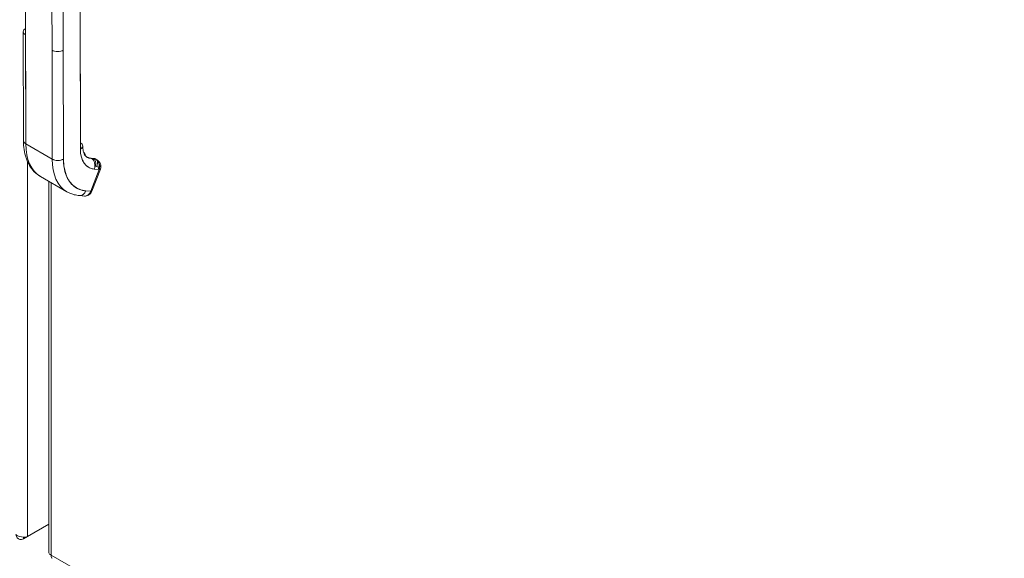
# Model space of a CAD drawing. Header units: inches. Extents: x 8 to 265, y 5 to 155.
# Tile 144 of 152: x 245.85 to 255.16, y 123.68 to 128.77. Entities that reach past the tile are written whole.
import ezdxf

# ---------------------------------------------------------------- set-up
doc = ezdxf.new("R2010")
doc.units = ezdxf.units.IN
doc.header["$LTSCALE"] = 16
doc.header["$MEASUREMENT"] = 0
doc.layers.add('Visible (ANSI)', color=7, linetype='Continuous', lineweight=5)
doc.layers.add('Visible Narrow (ANSI)', color=7, linetype='Continuous', lineweight=5)

msp = doc.modelspace()

# ---------------------------------------------------------------- linework, layer by layer
at = {"layer": 'Visible (ANSI)'}
for p, q in [((245.9067, 127.601), (245.905, 129.1145)), ((246.4217, 129.0636), (246.4233, 127.55)), ((246.155, 128.4867), (246.1544, 128.9709)), ((246.2613, 128.971), (246.2619, 128.4867)), ((246.4225, 128.4042), (246.4221, 128.7233)), ((245.8834, 128.6611), (245.8845, 127.6318)), ((245.9055, 128.6303), (245.9067, 127.601)), ((246.155, 128.4867), (246.1561, 127.4573)), ((246.1561, 127.4573), (246.155, 128.4867)), ((246.2619, 128.4867), (246.263, 127.4574)), ((246.263, 127.4574), (246.2619, 128.4867)), ((246.4229, 128.0337), (246.4225, 128.3528)), ((246.4233, 127.6631), (246.4229, 127.9822)), ((246.4233, 127.6116), (246.4233, 127.6117)), ((246.1561, 127.4573), (245.9067, 127.601)), ((245.9067, 127.601), (246.1561, 127.4573)), ((246.4252, 127.5154), (246.4252, 127.5154)), ((246.555, 127.4618), (246.5242, 127.4645)), ((246.5273, 127.4635), (246.5582, 127.4608)), ((246.5278, 127.4632), (246.5273, 127.4635)), ((246.5582, 127.4608), (246.5273, 127.4635)), ((246.5273, 127.4635), (246.5278, 127.4632)), ((246.5587, 127.4605), (246.5278, 127.4632)), ((246.5382, 127.4554), (246.5456, 127.4548)), ((246.5587, 127.4605), (246.5582, 127.4608)), ((246.5582, 127.4608), (246.5587, 127.4605)), ((246.5737, 127.4547), (246.5692, 127.4573)), ((246.6009, 127.3594), (246.5209, 127.1526)), ((246.5209, 127.1526), (246.6009, 127.3594)), ((246.5323, 127.155), (246.6123, 127.3617)), ((246.5546, 127.3635), (246.6009, 127.3594)), ((246.5778, 127.3877), (246.5962, 127.3771)), ((246.5962, 127.3771), (246.5897, 127.3604)), ((246.0466, 127.2926), (246.2961, 127.149)), ((246.1253, 127.2473), (246.1253, 123.737)), ((246.2204, 127.2189), (246.2204, 127.2189)), ((246.5209, 127.1526), (246.4746, 127.1568)), ((246.4746, 127.1568), (246.5209, 127.1526)), ((246.4144, 127.1123), (246.4607, 127.1081)), ((246.4351, 127.115), (246.4351, 127.115)), ((246.1253, 124.0064), (245.9226, 123.8894)), ((245.8841, 123.8671), (245.9226, 123.8894)), ((245.8841, 123.8841), (245.8841, 123.8671))]:
    msp.add_line(p, q, dxfattribs=at)
for centre, major_axis, ratio, start_param, end_param in [((246.4042, 128.785), (-0.0126, 0.0218), 0.57735, 3.84085, 3.928264), ((246.4043, 128.7336), (-0.0126, 0.0218), 0.57735, 3.928264, 4.015678), ((246.4132, 128.7182), (-0.0126, 0), 0.576615, 3.926355, 3.933962), ((246.4132, 128.7182), (0.0126, 0), 0.576615, 0.784762, 0.79237), ((245.959, 128.6612), (-0.0756, -0.0001), 0.576615, 5.498423, 7.067948), ((246.2084, 128.5175), (-0.0756, -0.0001), 0.576615, 0.784779, 2.355549), ((246.2084, 128.5175), (0.0756, 0.0001), 0.576615, 3.926355, 5.497151), ((246.4136, 128.3991), (0.0126, 0), 0.576615, 0.784762, 0.79237), ((246.4136, 128.3991), (-0.0126, 0), 0.576615, 3.926355, 3.933962), ((246.4047, 128.4145), (-0.0126, 0.0218), 0.57735, 3.84085, 3.928264), ((246.4047, 128.363), (-0.0126, 0.0218), 0.57735, 3.928264, 4.015678), ((246.4136, 128.3476), (0.0126, 0), 0.576615, 0.784762, 0.79237), ((246.4136, 128.3476), (-0.0126, 0), 0.576615, 3.926355, 3.933962), ((246.4051, 128.0439), (-0.0126, 0.0218), 0.57735, 3.84085, 3.928264), ((246.414, 128.0285), (-0.0126, 0), 0.576615, 3.926355, 3.933962), ((246.414, 128.0285), (0.0126, 0), 0.576615, 0.784762, 0.79237), ((246.4051, 127.9925), (-0.0126, 0.0218), 0.57735, 3.928264, 4.015678), ((246.414, 127.9771), (-0.0126, 0), 0.576615, 3.926355, 3.933962), ((246.414, 127.9771), (0.0126, 0), 0.576615, 0.784762, 0.79237), ((245.9601, 127.6319), (-0.0756, -0.0001), 0.576615, 0.000002, 0.784762), ((245.9601, 127.6319), (-0.0756, -0.0001), 0.576615, 0, 0.784762), ((246.4144, 127.658), (0.0126, 0), 0.576615, 0.784762, 0.79237), ((246.4144, 127.658), (-0.0126, 0), 0.576615, 3.926355, 3.933962), ((246.4055, 127.6734), (-0.0126, 0.0218), 0.57735, 3.84085, 3.928264), ((246.3699, 127.5808), (0.0756, 0.0001), 0.576615, 5.497154, 7.067948), ((246.6318, 127.732), (-0.1471, -0.2555), 0.578085, 5.49715, 5.753226), ((246.6318, 127.732), (-0.1471, -0.2555), 0.578085, 5.49715, 5.753226), ((246.3824, 127.8757), (-0.3357, -0.583), 0.578085, 5.49715, 6.283185), ((246.3824, 127.8757), (-0.3357, -0.583), 0.578085, 5.49715, 6.283185), ((246.6313, 127.7323), (0.1471, 0.2555), 0.578085, 2.422423, 2.61457), ((246.6313, 127.7323), (0.1471, 0.2555), 0.578085, 2.422423, 2.61457), ((246.6853, 127.7012), (-0.1849, -0.321), 0.578085, 5.49715, 6.544347), ((246.6229, 127.7371), (-0.153, -0.2658), 0.578085, 5.912249, 5.912359), ((246.2095, 127.4882), (-0.0756, -0.0001), 0.576615, 0.784762, 2.355559), ((246.2095, 127.4882), (0.0756, 0.0001), 0.576615, 3.926355, 5.497148), ((246.6318, 127.732), (-0.3357, -0.583), 0.578085, 5.49715, 6.283185), ((246.6318, 127.732), (-0.3357, -0.583), 0.578085, 5.49715, 6.283185), ((246.6853, 127.7012), (-0.298, -0.5175), 0.578085, 5.49715, 6.544347), ((246.6313, 127.7323), (-0.1471, -0.2555), 0.578085, 0.00213, 0.261162), ((246.6313, 127.7323), (-0.1471, -0.2555), 0.578085, 0.00213, 0.261162), ((246.6318, 127.732), (-0.1471, -0.2555), 0.578085, 0, 0.261162), ((246.6318, 127.732), (-0.1471, -0.2555), 0.578085, 0, 0.261162), ((246.5231, 127.4527), (0.0011, 0.0118), 0.788307, 5.933689, 6.283185), ((246.5231, 127.4527), (0.0011, 0.0118), 0.788307, 5.933689, 6.283185), ((246.5011, 127.3943), (0.0068, 0.0753), 0.788307, 4.362895, 5.933689), ((246.554, 127.45), (-0.0011, -0.0118), 0.788307, 3.550167, 4.362893), ((246.554, 127.45), (0.0011, 0.0118), 0.788307, 0.408574, 1.2213), ((246.5231, 127.3967), (0.0318, 0.0552), 0.578085, 4.973551, 6.544347), ((246.554, 127.45), (0.0011, 0.0118), 0.788307, 5.933689, 6.283185), ((246.554, 127.45), (0.0011, 0.0118), 0.788307, 5.933689, 6.283185), ((246.5315, 127.3918), (0.0377, 0.0655), 0.578085, 0, 0.261123), ((246.5315, 127.3918), (0.0377, 0.0655), 0.578085, 0, 0.261162), ((246.5315, 127.3918), (0.0377, 0.0655), 0.578085, 6.22517, 6.227475), ((246.5315, 127.3918), (0.0377, 0.0655), 0.578085, 6.225068, 6.227475), ((246.5315, 127.3918), (0.0377, 0.0655), 0.578085, 4.973551, 5.941812), ((246.5315, 127.3918), (0.0377, 0.0655), 0.578085, 4.973551, 5.941763), ((246.5706, 127.3883), (0.011, -0.0043), 0.210688, 0.938053, 2.50885), ((246.5653, 127.3799), (-0.047, 0.0182), 0.210688, 3.812372, 4.079646), ((246.5653, 127.3799), (-0.047, 0.0182), 0.210671, 3.812538, 4.079743), ((246.5653, 127.3799), (0.047, -0.0182), 0.210688, 5.650442, 6.28299), ((246.5653, 127.3799), (-0.047, 0.0182), 0.210671, 2.509009, 3.141643), ((246.4211, 127.1876), (-0.0068, -0.0753), 0.788307, 0, 1.221297), ((246.4211, 127.1876), (-0.0068, -0.0753), 0.788307, 0.000001, 1.2213), ((246.4675, 127.1834), (-0.0068, -0.0753), 0.788307, 0, 1.2213), ((246.4675, 127.1834), (-0.0068, -0.0753), 0.788297, 0.000172, 1.221134), ((246.4853, 127.1731), (0.047, -0.0182), 0.210688, 5.650442, 6.283185), ((246.4853, 127.1731), (0.047, -0.0182), 0.210687, 5.650414, 6.283205), ((246.4853, 127.1732), (-0.047, 0.0182), 0.210647, 3.774389, 3.77441)]:
    msp.add_ellipse(centre, major_axis=major_axis, ratio=ratio, start_param=start_param, end_param=end_param, dxfattribs=at)
for points, knots in [([(246.0466, 127.2926), (246.025, 127.3051), (246.0051, 127.3205), (245.9699, 127.3561), (245.9545, 127.3763), (245.9284, 127.4201), (245.9178, 127.4438), (245.9009, 127.4937), (245.8947, 127.52), (245.8866, 127.5745), (245.8846, 127.6028), (245.8845, 127.6318)], [5.4971496, 5.4971496, 5.4971496, 5.4971496, 5.6543567, 5.6543567, 5.8115639, 5.8115639, 5.968771, 5.968771, 6.1259782, 6.1259782, 6.2831853, 6.2831853, 6.2831853, 6.2831853]), ([(246.5546, 127.3635), (246.5414, 127.3647), (246.529, 127.3676), (246.5174, 127.3721), (246.5057, 127.3767), (246.4948, 127.3829), (246.4849, 127.3908), (246.4751, 127.3986), (246.4663, 127.4081), (246.4586, 127.4189), (246.451, 127.4298), (246.4445, 127.4421), (246.4392, 127.4557), (246.434, 127.4693), (246.43, 127.4842), (246.4273, 127.5), (246.4247, 127.5157), (246.4234, 127.5324), (246.4233, 127.55)], [0, 0, 0, 0, 0.166667, 0.166667, 0.166667, 0.333333, 0.333333, 0.333333, 0.5, 0.5, 0.5, 0.666667, 0.666667, 0.666667, 0.833333, 0.833333, 0.833333, 1, 1, 1, 1]), ([(246.4455, 127.5809), (246.4455, 127.5684), (246.4464, 127.5569), (246.4495, 127.5361), (246.4518, 127.5268), (246.4572, 127.5107), (246.4603, 127.504), (246.4669, 127.4928), (246.4704, 127.4884), (246.4774, 127.4814), (246.4809, 127.4787), (246.4847, 127.4765)], [0, 0, 0, 0, 0.1572071, 0.1572071, 0.3144143, 0.3144143, 0.4716214, 0.4716214, 0.6288286, 0.6288286, 0.7860357, 0.7860357, 0.7860357, 0.7860357]), ([(246.4691, 127.4903), (246.4689, 127.4944), (246.4683, 127.4984), (246.4659, 127.5072), (246.4639, 127.5118), (246.4587, 127.5191), (246.4559, 127.522), (246.4527, 127.5242)], [3.2034162, 3.2034162, 3.2034162, 3.2034162, 3.4037746, 3.4037746, 3.6657015, 3.6657015, 3.8712012, 3.8712012, 3.8712012, 3.8712012]), ([(246.263, 127.4574), (246.263, 127.4289), (246.2652, 127.4021), (246.2695, 127.3767), (246.2737, 127.3513), (246.2802, 127.3273), (246.2886, 127.3054), (246.297, 127.2835), (246.3075, 127.2637), (246.3198, 127.2461), (246.3321, 127.2286), (246.3463, 127.2134), (246.3622, 127.2008), (246.3781, 127.1881), (246.3956, 127.178), (246.4144, 127.1707), (246.4332, 127.1633), (246.4532, 127.1587), (246.4746, 127.1568)], [0, 0, 0, 0, 0.166667, 0.166667, 0.166667, 0.333333, 0.333333, 0.333333, 0.5, 0.5, 0.5, 0.666667, 0.666667, 0.666667, 0.833333, 0.833333, 0.833333, 1, 1, 1, 1]), ([(246.4845, 127.4766), (246.4867, 127.4754), (246.4891, 127.4742), (246.4939, 127.4719), (246.4965, 127.4709), (246.5017, 127.469), (246.5044, 127.4682), (246.5098, 127.4668), (246.5126, 127.4662), (246.5183, 127.4652), (246.5212, 127.4648), (246.5242, 127.4645)], [0.7883106, 0.7883106, 0.7883106, 0.7883106, 0.8382681, 0.8382681, 0.8905005, 0.8905005, 0.9427328, 0.9427328, 0.9949652, 0.9949652, 1.0471976, 1.0471976, 1.0471976, 1.0471976]), ([(246.555, 127.4618), (246.556, 127.4617), (246.557, 127.4615), (246.559, 127.4612), (246.56, 127.461), (246.5619, 127.4605), (246.5629, 127.4602), (246.5647, 127.4595), (246.5657, 127.4591), (246.5675, 127.4583), (246.5684, 127.4578), (246.5692, 127.4573)], [2.0943951, 2.0943951, 2.0943951, 2.0943951, 2.1466275, 2.1466275, 2.1988598, 2.1988598, 2.2510922, 2.2510922, 2.3033246, 2.3033246, 2.3555569, 2.3555569, 2.3555569, 2.3555569]), ([(246.5587, 127.4605), (246.5638, 127.459), (246.5686, 127.4575), (246.573, 127.4551), (246.5735, 127.4549), (246.5741, 127.4546), (246.5745, 127.4543)], [0, 0, 0, 0, 0.1383828, 0.1383828, 0.1383828, 0.1544768, 0.1544768, 0.1544768, 0.1544768]), ([(246.6009, 127.3594), (246.6025, 127.3634), (246.6036, 127.3675), (246.6045, 127.3717), (246.6048, 127.3736), (246.6051, 127.3756), (246.6054, 127.3776), (246.606, 127.3829), (246.6061, 127.3883), (246.6056, 127.3937), (246.6055, 127.3947), (246.6054, 127.3957), (246.6052, 127.3967), (246.6044, 127.4032), (246.6027, 127.4096), (246.6002, 127.4158), (246.6002, 127.416), (246.6001, 127.4161), (246.6001, 127.4163), (246.5976, 127.4223), (246.5945, 127.4282), (246.5907, 127.4336), (246.5901, 127.4344), (246.5895, 127.4353), (246.5888, 127.4361), (246.5854, 127.4407), (246.5815, 127.4449), (246.577, 127.4487), (246.5761, 127.4495), (246.5751, 127.4503), (246.5741, 127.4511), (246.5695, 127.4545), (246.5645, 127.4576), (246.5587, 127.4605)], [0, 0, 0, 0, 0.11341, 0.11341, 0.11341, 0.166667, 0.166667, 0.166667, 0.306793, 0.306793, 0.306793, 0.333333, 0.333333, 0.333333, 0.5, 0.5, 0.5, 0.503847, 0.503847, 0.503847, 0.666667, 0.666667, 0.666667, 0.692711, 0.692711, 0.692711, 0.833333, 0.833333, 0.833333, 0.863655, 0.863655, 0.863655, 1, 1, 1, 1]), ([(246.5745, 127.4543), (246.583, 127.4494), (246.5908, 127.4431), (246.6037, 127.4285), (246.609, 127.4201), (246.6153, 127.4031), (246.6168, 127.3946), (246.6168, 127.3786), (246.6155, 127.3709), (246.6128, 127.363), (246.6125, 127.3624), (246.6123, 127.3617)], [0, 0, 0, 0, 0.116981, 0.116981, 0.2325068, 0.2325068, 0.3330767, 0.3330767, 0.4234244, 0.4234244, 0.4319866, 0.4319866, 0.4319866, 0.4319866]), ([(246.5962, 127.3771), (246.5984, 127.383), (246.6, 127.389), (246.6008, 127.395), (246.6016, 127.4009), (246.6017, 127.4069), (246.601, 127.4127), (246.601, 127.4133), (246.6009, 127.4138), (246.6008, 127.4144)], [0, 0, 0, 0, 0.1666667, 0.1666667, 0.1666667, 0.3333333, 0.3333333, 0.3333333, 0.3497991, 0.3497991, 0.3497991, 0.3497991]), ([(246.6008, 127.4144), (246.601, 127.4128), (246.6012, 127.4112), (246.6013, 127.4096), (246.6018, 127.4037), (246.6014, 127.3979), (246.6004, 127.3924), (246.6002, 127.3913), (246.6, 127.3901), (246.5997, 127.389), (246.5988, 127.3848), (246.5976, 127.3808), (246.5962, 127.3771)], [0.6195489, 0.6195489, 0.6195489, 0.6195489, 0.6650279, 0.6650279, 0.6650279, 0.8333333, 0.8333333, 0.8333333, 0.8681604, 0.8681604, 0.8681604, 1, 1, 1, 1]), ([(246.4144, 127.1123), (246.406, 127.113), (246.3977, 127.1141), (246.3812, 127.117), (246.3731, 127.1187), (246.357, 127.1229), (246.349, 127.1254), (246.3334, 127.131), (246.3257, 127.1341), (246.3106, 127.141), (246.3033, 127.1449), (246.2961, 127.149)], [5.2359878, 5.2359878, 5.2359878, 5.2359878, 5.2882201, 5.2882201, 5.3404525, 5.3404525, 5.3926848, 5.3926848, 5.4449172, 5.4449172, 5.4971496, 5.4971496, 5.4971496, 5.4971496]), ([(246.5323, 127.155), (246.5303, 127.1499), (246.5279, 127.145), (246.5217, 127.1357), (246.5181, 127.1312), (246.5095, 127.123), (246.5046, 127.1193), (246.4936, 127.1132), (246.4874, 127.1109), (246.4747, 127.108), (246.4681, 127.1076), (246.4617, 127.108)], [6.282314, 6.282314, 6.282314, 6.282314, 6.526537, 6.526537, 6.77076, 6.77076, 7.014983, 7.014983, 7.259206, 7.259206, 7.492103, 7.492103, 7.492103, 7.492103]), ([(245.9226, 123.8894), (245.9033, 123.8824), (245.8734, 123.8821), (245.8471, 123.8905), (245.8344, 123.8946), (245.8226, 123.9006), (245.8132, 123.9081)], [0, 0, 0, 0, 1.057812, 1.057812, 1.057812, 1.570796, 1.570796, 1.570796, 1.570796]), ([(245.8132, 123.9081), (245.8169, 123.8837), (245.8315, 123.8662), (245.852, 123.8628), (245.8619, 123.8612), (245.873, 123.8628), (245.8841, 123.8671)], [0, 0, 0, 0, 1.057812, 1.057812, 1.057812, 1.570796, 1.570796, 1.570796, 1.570796]), ([(246.156, 123.6842), (246.1534, 123.6856), (246.1512, 123.6879), (246.1497, 123.6909), (246.1469, 123.6967), (246.1462, 123.705), (246.148, 123.7148)], [0.7853982, 0.7853982, 0.7853982, 0.7853982, 1.0578122, 1.0578122, 1.0578122, 1.5707963, 1.5707963, 1.5707963, 1.5707963])]:
    msp.add_open_spline(points, degree=3, knots=knots, dxfattribs=at)
for points in [[(246.5745, 127.4543), (246.5698, 127.4571), (246.5644, 127.4591), (246.5587, 127.4605)], [(246.148, 123.7148), (246.1337, 123.7199), (246.1257, 123.7285), (246.1255, 123.737)]]:
    msp.add_open_spline(points, degree=3, dxfattribs=at)
at = {"layer": 'Visible Narrow (ANSI)'}
for p, q in [((245.9226, 127.4347), (245.9226, 123.8894)), ((246.148, 127.2343), (246.148, 123.7148)), ((246.148, 123.7148), (259.5019, 116.0049))]:
    msp.add_line(p, q, dxfattribs=at)

doc.saveas('drawing.dxf')
